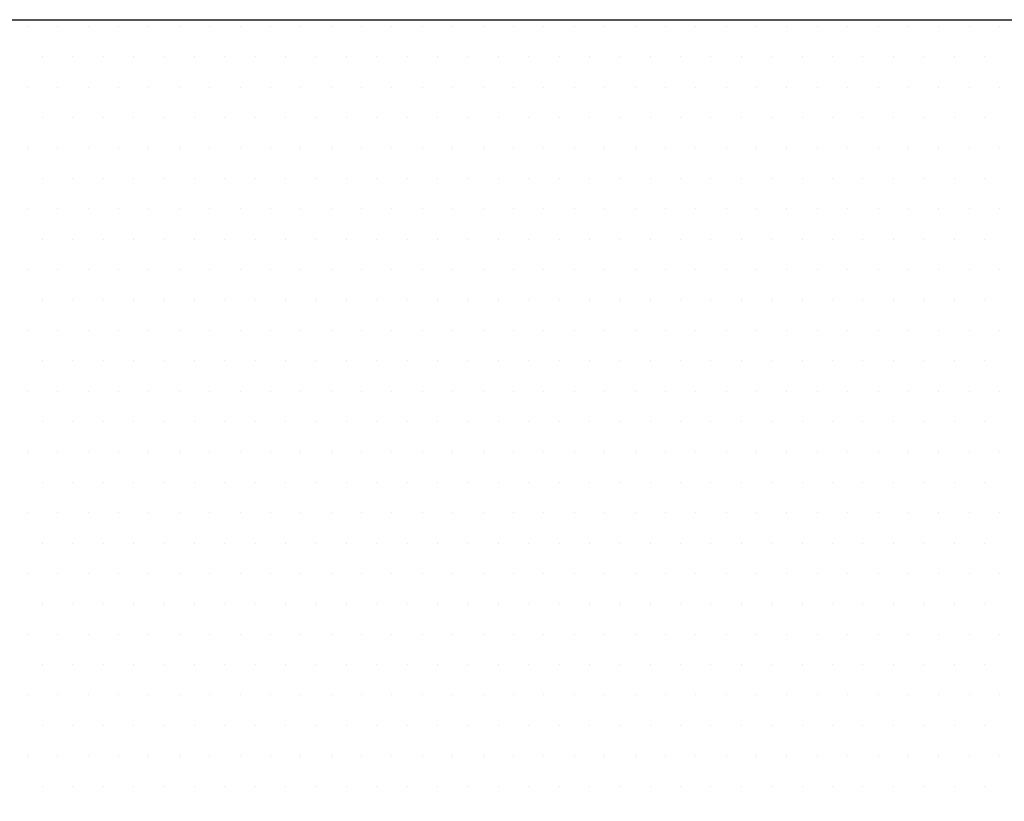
# Model space of a CAD drawing. Extents: x -71 to 52, y -13 to 68.
# Tile 12 of 81: x -1.473 to -1.113, y 43.916 to 44.201. Entities that reach past the tile are written whole.
import ezdxf

# ---------------------------------------------------------------- set-up
doc = ezdxf.new("R2010")
doc.units = 0
doc.header["$LTSCALE"] = 1.21
doc.header["$MEASUREMENT"] = 0
doc.layers.get('0').update_dxf_attribs({"linetype": 'CONTINUOUS'})
doc.layers.add('UNIT', color=7, linetype='CONTINUOUS')

# ---------------------------------------------------------------- blocks, each defined once
blk = doc.blocks.new('*X9')
at = {"color": 0}
for p, q in [((9.5625, 1.4625), (9.5625, 1.4625)), ((9.57188, 1.4625), (9.57188, 1.4625)), ((9.58125, 1.4625), (9.58125, 1.4625)), ((9.59063, 1.4625), (9.59063, 1.4625)), ((9.6, 1.4625), (9.6, 1.4625)), ((9.60938, 1.4625), (9.60938, 1.4625)), ((9.61875, 1.4625), (9.61875, 1.4625)), ((9.62813, 1.4625), (9.62813, 1.4625)), ((9.6375, 1.4625), (9.6375, 1.4625)), ((9.64688, 1.4625), (9.64688, 1.4625)), ((9.65625, 1.4625), (9.65625, 1.4625)), ((9.66563, 1.4625), (9.66563, 1.4625)), ((9.675, 1.4625), (9.675, 1.4625)), ((9.68438, 1.4625), (9.68438, 1.4625)), ((9.69375, 1.4625), (9.69375, 1.4625)), ((9.70313, 1.4625), (9.70313, 1.4625)), ((9.7125, 1.4625), (9.7125, 1.4625)), ((9.72188, 1.4625), (9.72188, 1.4625)), ((9.73125, 1.4625), (9.73125, 1.4625)), ((9.74063, 1.4625), (9.74063, 1.4625)), ((9.75, 1.4625), (9.75, 1.4625)), ((9.75938, 1.4625), (9.75938, 1.4625)), ((9.76875, 1.4625), (9.76875, 1.4625)), ((9.77813, 1.4625), (9.77813, 1.4625)), ((9.7875, 1.4625), (9.7875, 1.4625)), ((9.79688, 1.4625), (9.79688, 1.4625)), ((9.80625, 1.4625), (9.80625, 1.4625)), ((9.81563, 1.4625), (9.81563, 1.4625)), ((9.825, 1.4625), (9.825, 1.4625)), ((9.83438, 1.4625), (9.83438, 1.4625)), ((9.84375, 1.4625), (9.84375, 1.4625)), ((9.85313, 1.4625), (9.85313, 1.4625)), ((9.8625, 1.4625), (9.8625, 1.4625)), ((9.56719, 1.45312), (9.56719, 1.45312)), ((9.57656, 1.45312), (9.57656, 1.45312)), ((9.58594, 1.45312), (9.58594, 1.45312)), ((9.59531, 1.45312), (9.59531, 1.45312)), ((9.60469, 1.45312), (9.60469, 1.45312)), ((9.61406, 1.45312), (9.61406, 1.45312)), ((9.62344, 1.45312), (9.62344, 1.45312)), ((9.63281, 1.45312), (9.63281, 1.45312)), ((9.64219, 1.45312), (9.64219, 1.45312)), ((9.65156, 1.45312), (9.65156, 1.45312)), ((9.66094, 1.45312), (9.66094, 1.45312)), ((9.67031, 1.45312), (9.67031, 1.45312)), ((9.67969, 1.45312), (9.67969, 1.45312)), ((9.68906, 1.45312), (9.68906, 1.45312)), ((9.69844, 1.45312), (9.69844, 1.45312)), ((9.70781, 1.45312), (9.70781, 1.45312)), ((9.71719, 1.45312), (9.71719, 1.45312)), ((9.72656, 1.45312), (9.72656, 1.45312)), ((9.73594, 1.45312), (9.73594, 1.45312)), ((9.74531, 1.45312), (9.74531, 1.45312)), ((9.75469, 1.45312), (9.75469, 1.45312)), ((9.76406, 1.45312), (9.76406, 1.45312)), ((9.77344, 1.45312), (9.77344, 1.45312)), ((9.78281, 1.45312), (9.78281, 1.45312)), ((9.79219, 1.45312), (9.79219, 1.45312)), ((9.80156, 1.45312), (9.80156, 1.45312)), ((9.81094, 1.45312), (9.81094, 1.45312)), ((9.82031, 1.45312), (9.82031, 1.45312)), ((9.82969, 1.45312), (9.82969, 1.45312)), ((9.83906, 1.45312), (9.83906, 1.45312)), ((9.84844, 1.45312), (9.84844, 1.45312)), ((9.85781, 1.45312), (9.85781, 1.45312)), ((9.5625, 1.44375), (9.5625, 1.44375)), ((9.57188, 1.44375), (9.57188, 1.44375)), ((9.58125, 1.44375), (9.58125, 1.44375)), ((9.59063, 1.44375), (9.59063, 1.44375)), ((9.6, 1.44375), (9.6, 1.44375)), ((9.60938, 1.44375), (9.60938, 1.44375)), ((9.61875, 1.44375), (9.61875, 1.44375)), ((9.62813, 1.44375), (9.62813, 1.44375)), ((9.6375, 1.44375), (9.6375, 1.44375)), ((9.64688, 1.44375), (9.64688, 1.44375)), ((9.65625, 1.44375), (9.65625, 1.44375)), ((9.66563, 1.44375), (9.66563, 1.44375)), ((9.675, 1.44375), (9.675, 1.44375)), ((9.68438, 1.44375), (9.68438, 1.44375)), ((9.69375, 1.44375), (9.69375, 1.44375)), ((9.70313, 1.44375), (9.70313, 1.44375)), ((9.7125, 1.44375), (9.7125, 1.44375)), ((9.72188, 1.44375), (9.72188, 1.44375)), ((9.73125, 1.44375), (9.73125, 1.44375)), ((9.74063, 1.44375), (9.74063, 1.44375)), ((9.75, 1.44375), (9.75, 1.44375)), ((9.75938, 1.44375), (9.75938, 1.44375)), ((9.76875, 1.44375), (9.76875, 1.44375)), ((9.77813, 1.44375), (9.77813, 1.44375)), ((9.7875, 1.44375), (9.7875, 1.44375)), ((9.79688, 1.44375), (9.79688, 1.44375)), ((9.80625, 1.44375), (9.80625, 1.44375)), ((9.81563, 1.44375), (9.81563, 1.44375)), ((9.825, 1.44375), (9.825, 1.44375)), ((9.83438, 1.44375), (9.83438, 1.44375)), ((9.84375, 1.44375), (9.84375, 1.44375)), ((9.85313, 1.44375), (9.85313, 1.44375)), ((9.8625, 1.44375), (9.8625, 1.44375)), ((9.56719, 1.43437), (9.56719, 1.43437)), ((9.57656, 1.43437), (9.57656, 1.43437)), ((9.58594, 1.43437), (9.58594, 1.43437)), ((9.59531, 1.43437), (9.59531, 1.43437)), ((9.60469, 1.43437), (9.60469, 1.43437)), ((9.61406, 1.43437), (9.61406, 1.43437)), ((9.62344, 1.43437), (9.62344, 1.43437)), ((9.63281, 1.43437), (9.63281, 1.43437)), ((9.64219, 1.43437), (9.64219, 1.43437)), ((9.65156, 1.43437), (9.65156, 1.43437)), ((9.66094, 1.43437), (9.66094, 1.43437)), ((9.67031, 1.43437), (9.67031, 1.43437)), ((9.67969, 1.43437), (9.67969, 1.43437)), ((9.68906, 1.43437), (9.68906, 1.43437)), ((9.69844, 1.43437), (9.69844, 1.43437)), ((9.70781, 1.43437), (9.70781, 1.43437)), ((9.71719, 1.43437), (9.71719, 1.43437)), ((9.72656, 1.43437), (9.72656, 1.43437)), ((9.73594, 1.43437), (9.73594, 1.43437)), ((9.74531, 1.43437), (9.74531, 1.43437)), ((9.75469, 1.43437), (9.75469, 1.43437)), ((9.76406, 1.43437), (9.76406, 1.43437)), ((9.77344, 1.43437), (9.77344, 1.43437)), ((9.78281, 1.43437), (9.78281, 1.43437)), ((9.79219, 1.43437), (9.79219, 1.43437)), ((9.80156, 1.43437), (9.80156, 1.43437)), ((9.81094, 1.43437), (9.81094, 1.43437)), ((9.82031, 1.43437), (9.82031, 1.43437)), ((9.82969, 1.43437), (9.82969, 1.43437)), ((9.83906, 1.43437), (9.83906, 1.43437)), ((9.84844, 1.43437), (9.84844, 1.43437)), ((9.85781, 1.43437), (9.85781, 1.43437)), ((9.5625, 1.425), (9.5625, 1.425)), ((9.57188, 1.425), (9.57188, 1.425)), ((9.58125, 1.425), (9.58125, 1.425)), ((9.59063, 1.425), (9.59063, 1.425)), ((9.6, 1.425), (9.6, 1.425)), ((9.60938, 1.425), (9.60938, 1.425)), ((9.61875, 1.425), (9.61875, 1.425)), ((9.62813, 1.425), (9.62813, 1.425)), ((9.6375, 1.425), (9.6375, 1.425)), ((9.64688, 1.425), (9.64688, 1.425)), ((9.65625, 1.425), (9.65625, 1.425)), ((9.66563, 1.425), (9.66563, 1.425)), ((9.675, 1.425), (9.675, 1.425)), ((9.68438, 1.425), (9.68438, 1.425)), ((9.69375, 1.425), (9.69375, 1.425)), ((9.70313, 1.425), (9.70313, 1.425)), ((9.7125, 1.425), (9.7125, 1.425)), ((9.72188, 1.425), (9.72188, 1.425)), ((9.73125, 1.425), (9.73125, 1.425)), ((9.74063, 1.425), (9.74063, 1.425)), ((9.75, 1.425), (9.75, 1.425)), ((9.75938, 1.425), (9.75938, 1.425)), ((9.76875, 1.425), (9.76875, 1.425)), ((9.77813, 1.425), (9.77813, 1.425)), ((9.7875, 1.425), (9.7875, 1.425)), ((9.79688, 1.425), (9.79688, 1.425)), ((9.80625, 1.425), (9.80625, 1.425)), ((9.81563, 1.425), (9.81563, 1.425)), ((9.825, 1.425), (9.825, 1.425)), ((9.83438, 1.425), (9.83438, 1.425)), ((9.84375, 1.425), (9.84375, 1.425)), ((9.85313, 1.425), (9.85313, 1.425)), ((9.8625, 1.425), (9.8625, 1.425)), ((9.56719, 1.41562), (9.56719, 1.41562)), ((9.57656, 1.41562), (9.57656, 1.41562)), ((9.58594, 1.41562), (9.58594, 1.41562)), ((9.59531, 1.41562), (9.59531, 1.41562)), ((9.60469, 1.41562), (9.60469, 1.41562)), ((9.61406, 1.41562), (9.61406, 1.41562)), ((9.62344, 1.41562), (9.62344, 1.41562)), ((9.63281, 1.41562), (9.63281, 1.41562)), ((9.64219, 1.41562), (9.64219, 1.41562)), ((9.65156, 1.41562), (9.65156, 1.41562)), ((9.66094, 1.41562), (9.66094, 1.41562)), ((9.67031, 1.41562), (9.67031, 1.41562)), ((9.67969, 1.41562), (9.67969, 1.41562)), ((9.68906, 1.41562), (9.68906, 1.41562)), ((9.69844, 1.41562), (9.69844, 1.41562)), ((9.70781, 1.41562), (9.70781, 1.41562)), ((9.71719, 1.41562), (9.71719, 1.41562)), ((9.72656, 1.41562), (9.72656, 1.41562)), ((9.73594, 1.41562), (9.73594, 1.41562)), ((9.74531, 1.41562), (9.74531, 1.41562)), ((9.75469, 1.41562), (9.75469, 1.41562)), ((9.76406, 1.41562), (9.76406, 1.41562)), ((9.77344, 1.41562), (9.77344, 1.41562)), ((9.78281, 1.41562), (9.78281, 1.41562)), ((9.79219, 1.41562), (9.79219, 1.41562)), ((9.80156, 1.41562), (9.80156, 1.41562)), ((9.81094, 1.41562), (9.81094, 1.41562)), ((9.82031, 1.41562), (9.82031, 1.41562)), ((9.82969, 1.41562), (9.82969, 1.41562)), ((9.83906, 1.41562), (9.83906, 1.41562)), ((9.84844, 1.41562), (9.84844, 1.41562)), ((9.85781, 1.41562), (9.85781, 1.41562)), ((9.5625, 1.40625), (9.5625, 1.40625)), ((9.57188, 1.40625), (9.57188, 1.40625)), ((9.58125, 1.40625), (9.58125, 1.40625)), ((9.59063, 1.40625), (9.59063, 1.40625)), ((9.6, 1.40625), (9.6, 1.40625)), ((9.60938, 1.40625), (9.60938, 1.40625)), ((9.61875, 1.40625), (9.61875, 1.40625)), ((9.62813, 1.40625), (9.62813, 1.40625)), ((9.6375, 1.40625), (9.6375, 1.40625)), ((9.64688, 1.40625), (9.64688, 1.40625)), ((9.65625, 1.40625), (9.65625, 1.40625)), ((9.66563, 1.40625), (9.66563, 1.40625)), ((9.675, 1.40625), (9.675, 1.40625)), ((9.68438, 1.40625), (9.68438, 1.40625)), ((9.69375, 1.40625), (9.69375, 1.40625)), ((9.70313, 1.40625), (9.70313, 1.40625)), ((9.7125, 1.40625), (9.7125, 1.40625)), ((9.72188, 1.40625), (9.72188, 1.40625)), ((9.73125, 1.40625), (9.73125, 1.40625)), ((9.74063, 1.40625), (9.74063, 1.40625)), ((9.75, 1.40625), (9.75, 1.40625)), ((9.75938, 1.40625), (9.75938, 1.40625)), ((9.76875, 1.40625), (9.76875, 1.40625)), ((9.77813, 1.40625), (9.77813, 1.40625)), ((9.7875, 1.40625), (9.7875, 1.40625)), ((9.79688, 1.40625), (9.79688, 1.40625)), ((9.80625, 1.40625), (9.80625, 1.40625)), ((9.81563, 1.40625), (9.81563, 1.40625)), ((9.825, 1.40625), (9.825, 1.40625)), ((9.83438, 1.40625), (9.83438, 1.40625)), ((9.84375, 1.40625), (9.84375, 1.40625)), ((9.85313, 1.40625), (9.85313, 1.40625)), ((9.8625, 1.40625), (9.8625, 1.40625)), ((9.56719, 1.39687), (9.56719, 1.39687)), ((9.57656, 1.39687), (9.57656, 1.39687)), ((9.58594, 1.39687), (9.58594, 1.39687)), ((9.59531, 1.39687), (9.59531, 1.39687)), ((9.60469, 1.39687), (9.60469, 1.39687)), ((9.61406, 1.39687), (9.61406, 1.39687)), ((9.62344, 1.39687), (9.62344, 1.39687)), ((9.63281, 1.39687), (9.63281, 1.39687)), ((9.64219, 1.39687), (9.64219, 1.39687)), ((9.65156, 1.39687), (9.65156, 1.39687)), ((9.66094, 1.39687), (9.66094, 1.39687)), ((9.67031, 1.39687), (9.67031, 1.39687)), ((9.67969, 1.39687), (9.67969, 1.39687)), ((9.68906, 1.39687), (9.68906, 1.39687)), ((9.69844, 1.39687), (9.69844, 1.39687)), ((9.70781, 1.39687), (9.70781, 1.39687)), ((9.71719, 1.39687), (9.71719, 1.39687)), ((9.72656, 1.39687), (9.72656, 1.39687)), ((9.73594, 1.39687), (9.73594, 1.39687)), ((9.74531, 1.39687), (9.74531, 1.39687)), ((9.75469, 1.39687), (9.75469, 1.39687)), ((9.76406, 1.39687), (9.76406, 1.39687)), ((9.77344, 1.39687), (9.77344, 1.39687)), ((9.78281, 1.39687), (9.78281, 1.39687)), ((9.79219, 1.39687), (9.79219, 1.39687)), ((9.80156, 1.39687), (9.80156, 1.39687)), ((9.81094, 1.39687), (9.81094, 1.39687)), ((9.82031, 1.39687), (9.82031, 1.39687)), ((9.82969, 1.39687), (9.82969, 1.39687)), ((9.83906, 1.39687), (9.83906, 1.39687)), ((9.84844, 1.39687), (9.84844, 1.39687)), ((9.85781, 1.39687), (9.85781, 1.39687)), ((9.5625, 1.3875), (9.5625, 1.3875)), ((9.57188, 1.3875), (9.57188, 1.3875)), ((9.58125, 1.3875), (9.58125, 1.3875)), ((9.59063, 1.3875), (9.59063, 1.3875)), ((9.6, 1.3875), (9.6, 1.3875)), ((9.60938, 1.3875), (9.60938, 1.3875)), ((9.61875, 1.3875), (9.61875, 1.3875)), ((9.62813, 1.3875), (9.62813, 1.3875)), ((9.6375, 1.3875), (9.6375, 1.3875)), ((9.64688, 1.3875), (9.64688, 1.3875)), ((9.65625, 1.3875), (9.65625, 1.3875)), ((9.66563, 1.3875), (9.66563, 1.3875)), ((9.675, 1.3875), (9.675, 1.3875)), ((9.68438, 1.3875), (9.68438, 1.3875)), ((9.69375, 1.3875), (9.69375, 1.3875)), ((9.70313, 1.3875), (9.70313, 1.3875)), ((9.7125, 1.3875), (9.7125, 1.3875)), ((9.72188, 1.3875), (9.72188, 1.3875)), ((9.73125, 1.3875), (9.73125, 1.3875)), ((9.74063, 1.3875), (9.74063, 1.3875)), ((9.75, 1.3875), (9.75, 1.3875)), ((9.75938, 1.3875), (9.75938, 1.3875)), ((9.76875, 1.3875), (9.76875, 1.3875)), ((9.77813, 1.3875), (9.77813, 1.3875)), ((9.7875, 1.3875), (9.7875, 1.3875)), ((9.79688, 1.3875), (9.79688, 1.3875)), ((9.80625, 1.3875), (9.80625, 1.3875)), ((9.81563, 1.3875), (9.81563, 1.3875)), ((9.825, 1.3875), (9.825, 1.3875)), ((9.83438, 1.3875), (9.83438, 1.3875)), ((9.84375, 1.3875), (9.84375, 1.3875)), ((9.85313, 1.3875), (9.85313, 1.3875)), ((9.8625, 1.3875), (9.8625, 1.3875)), ((9.56719, 1.37813), (9.56719, 1.37813)), ((9.57656, 1.37813), (9.57656, 1.37813)), ((9.58594, 1.37813), (9.58594, 1.37813)), ((9.59531, 1.37813), (9.59531, 1.37813)), ((9.60469, 1.37813), (9.60469, 1.37813)), ((9.61406, 1.37813), (9.61406, 1.37813)), ((9.62344, 1.37813), (9.62344, 1.37813)), ((9.63281, 1.37813), (9.63281, 1.37813)), ((9.64219, 1.37813), (9.64219, 1.37813)), ((9.65156, 1.37813), (9.65156, 1.37813)), ((9.66094, 1.37813), (9.66094, 1.37813)), ((9.67031, 1.37813), (9.67031, 1.37813)), ((9.67969, 1.37813), (9.67969, 1.37813)), ((9.68906, 1.37813), (9.68906, 1.37813)), ((9.69844, 1.37813), (9.69844, 1.37813)), ((9.70781, 1.37813), (9.70781, 1.37813)), ((9.71719, 1.37813), (9.71719, 1.37813)), ((9.72656, 1.37813), (9.72656, 1.37813)), ((9.73594, 1.37813), (9.73594, 1.37813)), ((9.74531, 1.37813), (9.74531, 1.37813)), ((9.75469, 1.37813), (9.75469, 1.37813)), ((9.76406, 1.37813), (9.76406, 1.37813)), ((9.77344, 1.37813), (9.77344, 1.37813)), ((9.78281, 1.37813), (9.78281, 1.37813)), ((9.79219, 1.37813), (9.79219, 1.37813)), ((9.80156, 1.37813), (9.80156, 1.37813)), ((9.81094, 1.37813), (9.81094, 1.37813)), ((9.82031, 1.37813), (9.82031, 1.37813)), ((9.82969, 1.37813), (9.82969, 1.37813)), ((9.83906, 1.37813), (9.83906, 1.37813)), ((9.84844, 1.37813), (9.84844, 1.37813)), ((9.85781, 1.37813), (9.85781, 1.37813)), ((9.5625, 1.36875), (9.5625, 1.36875)), ((9.57188, 1.36875), (9.57188, 1.36875)), ((9.58125, 1.36875), (9.58125, 1.36875)), ((9.59063, 1.36875), (9.59063, 1.36875)), ((9.6, 1.36875), (9.6, 1.36875)), ((9.60938, 1.36875), (9.60938, 1.36875)), ((9.61875, 1.36875), (9.61875, 1.36875)), ((9.62813, 1.36875), (9.62813, 1.36875)), ((9.6375, 1.36875), (9.6375, 1.36875)), ((9.64688, 1.36875), (9.64688, 1.36875)), ((9.65625, 1.36875), (9.65625, 1.36875)), ((9.66563, 1.36875), (9.66563, 1.36875)), ((9.675, 1.36875), (9.675, 1.36875)), ((9.68438, 1.36875), (9.68438, 1.36875)), ((9.69375, 1.36875), (9.69375, 1.36875)), ((9.70313, 1.36875), (9.70313, 1.36875)), ((9.7125, 1.36875), (9.7125, 1.36875)), ((9.72188, 1.36875), (9.72188, 1.36875)), ((9.73125, 1.36875), (9.73125, 1.36875)), ((9.74063, 1.36875), (9.74063, 1.36875)), ((9.75, 1.36875), (9.75, 1.36875)), ((9.75938, 1.36875), (9.75938, 1.36875)), ((9.76875, 1.36875), (9.76875, 1.36875)), ((9.77813, 1.36875), (9.77813, 1.36875)), ((9.7875, 1.36875), (9.7875, 1.36875)), ((9.79688, 1.36875), (9.79688, 1.36875)), ((9.80625, 1.36875), (9.80625, 1.36875)), ((9.81563, 1.36875), (9.81563, 1.36875)), ((9.825, 1.36875), (9.825, 1.36875)), ((9.83438, 1.36875), (9.83438, 1.36875)), ((9.84375, 1.36875), (9.84375, 1.36875)), ((9.85313, 1.36875), (9.85313, 1.36875)), ((9.8625, 1.36875), (9.8625, 1.36875)), ((9.56719, 1.35938), (9.56719, 1.35938)), ((9.57656, 1.35938), (9.57656, 1.35938)), ((9.58594, 1.35938), (9.58594, 1.35938)), ((9.59531, 1.35938), (9.59531, 1.35938)), ((9.60469, 1.35938), (9.60469, 1.35938)), ((9.61406, 1.35938), (9.61406, 1.35938)), ((9.62344, 1.35938), (9.62344, 1.35938)), ((9.63281, 1.35938), (9.63281, 1.35938)), ((9.64219, 1.35938), (9.64219, 1.35938)), ((9.65156, 1.35938), (9.65156, 1.35938)), ((9.66094, 1.35938), (9.66094, 1.35938)), ((9.67031, 1.35938), (9.67031, 1.35938)), ((9.67969, 1.35938), (9.67969, 1.35938)), ((9.68906, 1.35938), (9.68906, 1.35938)), ((9.69844, 1.35938), (9.69844, 1.35938)), ((9.70781, 1.35938), (9.70781, 1.35938)), ((9.71719, 1.35938), (9.71719, 1.35938)), ((9.72656, 1.35938), (9.72656, 1.35938)), ((9.73594, 1.35938), (9.73594, 1.35938)), ((9.74531, 1.35938), (9.74531, 1.35938)), ((9.75469, 1.35938), (9.75469, 1.35938)), ((9.76406, 1.35938), (9.76406, 1.35938)), ((9.77344, 1.35938), (9.77344, 1.35938)), ((9.78281, 1.35938), (9.78281, 1.35938)), ((9.79219, 1.35938), (9.79219, 1.35938)), ((9.80156, 1.35938), (9.80156, 1.35938)), ((9.81094, 1.35938), (9.81094, 1.35938)), ((9.82031, 1.35938), (9.82031, 1.35938)), ((9.82969, 1.35938), (9.82969, 1.35938)), ((9.83906, 1.35938), (9.83906, 1.35938)), ((9.84844, 1.35938), (9.84844, 1.35938)), ((9.85781, 1.35938), (9.85781, 1.35938)), ((9.5625, 1.35), (9.5625, 1.35)), ((9.57188, 1.35), (9.57188, 1.35)), ((9.58125, 1.35), (9.58125, 1.35)), ((9.59063, 1.35), (9.59063, 1.35)), ((9.6, 1.35), (9.6, 1.35)), ((9.60938, 1.35), (9.60938, 1.35)), ((9.61875, 1.35), (9.61875, 1.35)), ((9.62813, 1.35), (9.62813, 1.35)), ((9.6375, 1.35), (9.6375, 1.35)), ((9.64688, 1.35), (9.64688, 1.35)), ((9.65625, 1.35), (9.65625, 1.35)), ((9.66563, 1.35), (9.66563, 1.35)), ((9.675, 1.35), (9.675, 1.35)), ((9.68438, 1.35), (9.68438, 1.35)), ((9.69375, 1.35), (9.69375, 1.35)), ((9.70313, 1.35), (9.70313, 1.35)), ((9.7125, 1.35), (9.7125, 1.35)), ((9.72188, 1.35), (9.72188, 1.35)), ((9.73125, 1.35), (9.73125, 1.35)), ((9.74063, 1.35), (9.74063, 1.35)), ((9.75, 1.35), (9.75, 1.35)), ((9.75938, 1.35), (9.75938, 1.35)), ((9.76875, 1.35), (9.76875, 1.35)), ((9.77813, 1.35), (9.77813, 1.35)), ((9.7875, 1.35), (9.7875, 1.35)), ((9.79688, 1.35), (9.79688, 1.35)), ((9.80625, 1.35), (9.80625, 1.35)), ((9.81563, 1.35), (9.81563, 1.35)), ((9.825, 1.35), (9.825, 1.35)), ((9.83438, 1.35), (9.83438, 1.35)), ((9.84375, 1.35), (9.84375, 1.35)), ((9.85313, 1.35), (9.85313, 1.35)), ((9.8625, 1.35), (9.8625, 1.35)), ((9.56719, 1.34062), (9.56719, 1.34062)), ((9.57656, 1.34062), (9.57656, 1.34062)), ((9.58594, 1.34062), (9.58594, 1.34062)), ((9.59531, 1.34062), (9.59531, 1.34062)), ((9.60469, 1.34062), (9.60469, 1.34062)), ((9.61406, 1.34062), (9.61406, 1.34062)), ((9.62344, 1.34062), (9.62344, 1.34062)), ((9.63281, 1.34062), (9.63281, 1.34062)), ((9.64219, 1.34062), (9.64219, 1.34062)), ((9.65156, 1.34062), (9.65156, 1.34062)), ((9.66094, 1.34062), (9.66094, 1.34062)), ((9.67031, 1.34062), (9.67031, 1.34062)), ((9.67969, 1.34062), (9.67969, 1.34062)), ((9.68906, 1.34062), (9.68906, 1.34062)), ((9.69844, 1.34062), (9.69844, 1.34062)), ((9.70781, 1.34062), (9.70781, 1.34062)), ((9.71719, 1.34062), (9.71719, 1.34062)), ((9.72656, 1.34062), (9.72656, 1.34062)), ((9.73594, 1.34062), (9.73594, 1.34062)), ((9.74531, 1.34062), (9.74531, 1.34062)), ((9.75469, 1.34062), (9.75469, 1.34062)), ((9.76406, 1.34062), (9.76406, 1.34062)), ((9.77344, 1.34062), (9.77344, 1.34062)), ((9.78281, 1.34062), (9.78281, 1.34062)), ((9.79219, 1.34062), (9.79219, 1.34062)), ((9.80156, 1.34062), (9.80156, 1.34062)), ((9.81094, 1.34062), (9.81094, 1.34062)), ((9.82031, 1.34062), (9.82031, 1.34062)), ((9.82969, 1.34062), (9.82969, 1.34062)), ((9.83906, 1.34062), (9.83906, 1.34062)), ((9.84844, 1.34062), (9.84844, 1.34062)), ((9.85781, 1.34062), (9.85781, 1.34062)), ((9.5625, 1.33125), (9.5625, 1.33125)), ((9.57188, 1.33125), (9.57188, 1.33125)), ((9.58125, 1.33125), (9.58125, 1.33125)), ((9.59063, 1.33125), (9.59063, 1.33125)), ((9.6, 1.33125), (9.6, 1.33125)), ((9.60938, 1.33125), (9.60938, 1.33125)), ((9.61875, 1.33125), (9.61875, 1.33125)), ((9.62813, 1.33125), (9.62813, 1.33125)), ((9.6375, 1.33125), (9.6375, 1.33125)), ((9.64688, 1.33125), (9.64688, 1.33125)), ((9.65625, 1.33125), (9.65625, 1.33125)), ((9.66563, 1.33125), (9.66563, 1.33125)), ((9.675, 1.33125), (9.675, 1.33125)), ((9.68438, 1.33125), (9.68438, 1.33125)), ((9.69375, 1.33125), (9.69375, 1.33125)), ((9.70313, 1.33125), (9.70313, 1.33125)), ((9.7125, 1.33125), (9.7125, 1.33125)), ((9.72188, 1.33125), (9.72188, 1.33125)), ((9.73125, 1.33125), (9.73125, 1.33125)), ((9.74063, 1.33125), (9.74063, 1.33125)), ((9.75, 1.33125), (9.75, 1.33125)), ((9.75938, 1.33125), (9.75938, 1.33125)), ((9.76875, 1.33125), (9.76875, 1.33125)), ((9.77813, 1.33125), (9.77813, 1.33125)), ((9.7875, 1.33125), (9.7875, 1.33125)), ((9.79688, 1.33125), (9.79688, 1.33125)), ((9.80625, 1.33125), (9.80625, 1.33125)), ((9.81563, 1.33125), (9.81563, 1.33125)), ((9.825, 1.33125), (9.825, 1.33125)), ((9.83438, 1.33125), (9.83438, 1.33125)), ((9.84375, 1.33125), (9.84375, 1.33125)), ((9.85313, 1.33125), (9.85313, 1.33125)), ((9.8625, 1.33125), (9.8625, 1.33125)), ((9.56719, 1.32187), (9.56719, 1.32187)), ((9.57656, 1.32187), (9.57656, 1.32187)), ((9.58594, 1.32187), (9.58594, 1.32187)), ((9.59531, 1.32187), (9.59531, 1.32187)), ((9.60469, 1.32187), (9.60469, 1.32187)), ((9.61406, 1.32187), (9.61406, 1.32187)), ((9.62344, 1.32187), (9.62344, 1.32187)), ((9.63281, 1.32187), (9.63281, 1.32187)), ((9.64219, 1.32187), (9.64219, 1.32187)), ((9.65156, 1.32187), (9.65156, 1.32187)), ((9.66094, 1.32187), (9.66094, 1.32187)), ((9.67031, 1.32187), (9.67031, 1.32187)), ((9.67969, 1.32187), (9.67969, 1.32187)), ((9.68906, 1.32187), (9.68906, 1.32187)), ((9.69844, 1.32187), (9.69844, 1.32187)), ((9.70781, 1.32187), (9.70781, 1.32187)), ((9.71719, 1.32187), (9.71719, 1.32187)), ((9.72656, 1.32187), (9.72656, 1.32187)), ((9.73594, 1.32187), (9.73594, 1.32187)), ((9.74531, 1.32187), (9.74531, 1.32187)), ((9.75469, 1.32187), (9.75469, 1.32187)), ((9.76406, 1.32187), (9.76406, 1.32187)), ((9.77344, 1.32187), (9.77344, 1.32187)), ((9.78281, 1.32187), (9.78281, 1.32187)), ((9.79219, 1.32187), (9.79219, 1.32187)), ((9.80156, 1.32187), (9.80156, 1.32187)), ((9.81094, 1.32187), (9.81094, 1.32187)), ((9.82031, 1.32187), (9.82031, 1.32187)), ((9.82969, 1.32187), (9.82969, 1.32187)), ((9.83906, 1.32187), (9.83906, 1.32187)), ((9.84844, 1.32187), (9.84844, 1.32187)), ((9.85781, 1.32187), (9.85781, 1.32187)), ((9.5625, 1.3125), (9.5625, 1.3125)), ((9.57188, 1.3125), (9.57188, 1.3125)), ((9.58125, 1.3125), (9.58125, 1.3125)), ((9.59063, 1.3125), (9.59063, 1.3125)), ((9.6, 1.3125), (9.6, 1.3125)), ((9.60938, 1.3125), (9.60938, 1.3125)), ((9.61875, 1.3125), (9.61875, 1.3125)), ((9.62813, 1.3125), (9.62813, 1.3125)), ((9.6375, 1.3125), (9.6375, 1.3125)), ((9.64688, 1.3125), (9.64688, 1.3125)), ((9.65625, 1.3125), (9.65625, 1.3125)), ((9.66563, 1.3125), (9.66563, 1.3125)), ((9.675, 1.3125), (9.675, 1.3125)), ((9.68438, 1.3125), (9.68438, 1.3125)), ((9.69375, 1.3125), (9.69375, 1.3125)), ((9.70313, 1.3125), (9.70313, 1.3125)), ((9.7125, 1.3125), (9.7125, 1.3125)), ((9.72188, 1.3125), (9.72188, 1.3125)), ((9.73125, 1.3125), (9.73125, 1.3125)), ((9.74063, 1.3125), (9.74063, 1.3125)), ((9.75, 1.3125), (9.75, 1.3125)), ((9.75938, 1.3125), (9.75938, 1.3125)), ((9.76875, 1.3125), (9.76875, 1.3125)), ((9.77813, 1.3125), (9.77813, 1.3125)), ((9.7875, 1.3125), (9.7875, 1.3125)), ((9.79688, 1.3125), (9.79688, 1.3125)), ((9.80625, 1.3125), (9.80625, 1.3125)), ((9.81563, 1.3125), (9.81563, 1.3125)), ((9.825, 1.3125), (9.825, 1.3125)), ((9.83438, 1.3125), (9.83438, 1.3125)), ((9.84375, 1.3125), (9.84375, 1.3125)), ((9.85313, 1.3125), (9.85313, 1.3125)), ((9.8625, 1.3125), (9.8625, 1.3125)), ((9.56719, 1.30312), (9.56719, 1.30312)), ((9.57656, 1.30312), (9.57656, 1.30312)), ((9.58594, 1.30312), (9.58594, 1.30312)), ((9.59531, 1.30312), (9.59531, 1.30312)), ((9.60469, 1.30312), (9.60469, 1.30312)), ((9.61406, 1.30312), (9.61406, 1.30312)), ((9.62344, 1.30312), (9.62344, 1.30312)), ((9.63281, 1.30312), (9.63281, 1.30312)), ((9.64219, 1.30312), (9.64219, 1.30312)), ((9.65156, 1.30312), (9.65156, 1.30312)), ((9.66094, 1.30312), (9.66094, 1.30312)), ((9.67031, 1.30312), (9.67031, 1.30312)), ((9.67969, 1.30312), (9.67969, 1.30312)), ((9.68906, 1.30312), (9.68906, 1.30312)), ((9.69844, 1.30312), (9.69844, 1.30312)), ((9.70781, 1.30312), (9.70781, 1.30312)), ((9.71719, 1.30312), (9.71719, 1.30312)), ((9.72656, 1.30312), (9.72656, 1.30312)), ((9.73594, 1.30312), (9.73594, 1.30312)), ((9.74531, 1.30312), (9.74531, 1.30312)), ((9.75469, 1.30312), (9.75469, 1.30312)), ((9.76406, 1.30312), (9.76406, 1.30312)), ((9.77344, 1.30312), (9.77344, 1.30312)), ((9.78281, 1.30312), (9.78281, 1.30312)), ((9.79219, 1.30312), (9.79219, 1.30312)), ((9.80156, 1.30312), (9.80156, 1.30312)), ((9.81094, 1.30312), (9.81094, 1.30312)), ((9.82031, 1.30312), (9.82031, 1.30312)), ((9.82969, 1.30312), (9.82969, 1.30312)), ((9.83906, 1.30312), (9.83906, 1.30312)), ((9.84844, 1.30312), (9.84844, 1.30312)), ((9.85781, 1.30312), (9.85781, 1.30312)), ((9.5625, 1.29375), (9.5625, 1.29375)), ((9.57188, 1.29375), (9.57188, 1.29375)), ((9.58125, 1.29375), (9.58125, 1.29375)), ((9.59063, 1.29375), (9.59063, 1.29375)), ((9.6, 1.29375), (9.6, 1.29375)), ((9.60938, 1.29375), (9.60938, 1.29375)), ((9.61875, 1.29375), (9.61875, 1.29375)), ((9.62813, 1.29375), (9.62813, 1.29375)), ((9.6375, 1.29375), (9.6375, 1.29375)), ((9.64688, 1.29375), (9.64688, 1.29375)), ((9.65625, 1.29375), (9.65625, 1.29375)), ((9.66563, 1.29375), (9.66563, 1.29375)), ((9.675, 1.29375), (9.675, 1.29375)), ((9.68438, 1.29375), (9.68438, 1.29375)), ((9.69375, 1.29375), (9.69375, 1.29375)), ((9.70313, 1.29375), (9.70313, 1.29375)), ((9.7125, 1.29375), (9.7125, 1.29375)), ((9.72188, 1.29375), (9.72188, 1.29375)), ((9.73125, 1.29375), (9.73125, 1.29375)), ((9.74063, 1.29375), (9.74063, 1.29375)), ((9.75, 1.29375), (9.75, 1.29375)), ((9.75938, 1.29375), (9.75938, 1.29375)), ((9.76875, 1.29375), (9.76875, 1.29375)), ((9.77813, 1.29375), (9.77813, 1.29375)), ((9.7875, 1.29375), (9.7875, 1.29375)), ((9.79688, 1.29375), (9.79688, 1.29375)), ((9.80625, 1.29375), (9.80625, 1.29375)), ((9.81563, 1.29375), (9.81563, 1.29375)), ((9.825, 1.29375), (9.825, 1.29375)), ((9.83438, 1.29375), (9.83438, 1.29375)), ((9.84375, 1.29375), (9.84375, 1.29375)), ((9.85313, 1.29375), (9.85313, 1.29375)), ((9.8625, 1.29375), (9.8625, 1.29375)), ((9.56719, 1.28438), (9.56719, 1.28438)), ((9.57656, 1.28438), (9.57656, 1.28438)), ((9.58594, 1.28438), (9.58594, 1.28438)), ((9.59531, 1.28438), (9.59531, 1.28438)), ((9.60469, 1.28438), (9.60469, 1.28438)), ((9.61406, 1.28438), (9.61406, 1.28438)), ((9.62344, 1.28438), (9.62344, 1.28438)), ((9.63281, 1.28438), (9.63281, 1.28438)), ((9.64219, 1.28438), (9.64219, 1.28438)), ((9.65156, 1.28438), (9.65156, 1.28438)), ((9.66094, 1.28438), (9.66094, 1.28438)), ((9.67031, 1.28438), (9.67031, 1.28438)), ((9.67969, 1.28438), (9.67969, 1.28438)), ((9.68906, 1.28438), (9.68906, 1.28438)), ((9.69844, 1.28438), (9.69844, 1.28438)), ((9.70781, 1.28438), (9.70781, 1.28438)), ((9.71719, 1.28438), (9.71719, 1.28438)), ((9.72656, 1.28438), (9.72656, 1.28438)), ((9.73594, 1.28438), (9.73594, 1.28438)), ((9.74531, 1.28438), (9.74531, 1.28438)), ((9.75469, 1.28438), (9.75469, 1.28438)), ((9.76406, 1.28438), (9.76406, 1.28438)), ((9.77344, 1.28438), (9.77344, 1.28438)), ((9.78281, 1.28438), (9.78281, 1.28438)), ((9.79219, 1.28438), (9.79219, 1.28438)), ((9.80156, 1.28438), (9.80156, 1.28438)), ((9.81094, 1.28438), (9.81094, 1.28438)), ((9.82031, 1.28438), (9.82031, 1.28438)), ((9.82969, 1.28438), (9.82969, 1.28438)), ((9.83906, 1.28438), (9.83906, 1.28438)), ((9.84844, 1.28438), (9.84844, 1.28438)), ((9.85781, 1.28438), (9.85781, 1.28438)), ((9.5625, 1.275), (9.5625, 1.275)), ((9.57188, 1.275), (9.57188, 1.275)), ((9.58125, 1.275), (9.58125, 1.275)), ((9.59063, 1.275), (9.59063, 1.275)), ((9.6, 1.275), (9.6, 1.275)), ((9.60938, 1.275), (9.60938, 1.275)), ((9.61875, 1.275), (9.61875, 1.275)), ((9.62813, 1.275), (9.62813, 1.275)), ((9.6375, 1.275), (9.6375, 1.275)), ((9.64688, 1.275), (9.64688, 1.275)), ((9.65625, 1.275), (9.65625, 1.275)), ((9.66563, 1.275), (9.66563, 1.275)), ((9.675, 1.275), (9.675, 1.275)), ((9.68438, 1.275), (9.68438, 1.275)), ((9.69375, 1.275), (9.69375, 1.275)), ((9.70313, 1.275), (9.70313, 1.275)), ((9.7125, 1.275), (9.7125, 1.275)), ((9.72188, 1.275), (9.72188, 1.275)), ((9.73125, 1.275), (9.73125, 1.275)), ((9.74063, 1.275), (9.74063, 1.275)), ((9.75, 1.275), (9.75, 1.275)), ((9.75938, 1.275), (9.75938, 1.275)), ((9.76875, 1.275), (9.76875, 1.275)), ((9.77813, 1.275), (9.77813, 1.275)), ((9.7875, 1.275), (9.7875, 1.275)), ((9.79688, 1.275), (9.79688, 1.275)), ((9.80625, 1.275), (9.80625, 1.275)), ((9.81563, 1.275), (9.81563, 1.275)), ((9.825, 1.275), (9.825, 1.275)), ((9.83438, 1.275), (9.83438, 1.275)), ((9.84375, 1.275), (9.84375, 1.275)), ((9.85313, 1.275), (9.85313, 1.275)), ((9.8625, 1.275), (9.8625, 1.275)), ((9.56719, 1.26562), (9.56719, 1.26562)), ((9.57656, 1.26562), (9.57656, 1.26562)), ((9.58594, 1.26562), (9.58594, 1.26562)), ((9.59531, 1.26562), (9.59531, 1.26562)), ((9.60469, 1.26562), (9.60469, 1.26562)), ((9.61406, 1.26562), (9.61406, 1.26562)), ((9.62344, 1.26562), (9.62344, 1.26562)), ((9.63281, 1.26562), (9.63281, 1.26562)), ((9.64219, 1.26562), (9.64219, 1.26562)), ((9.65156, 1.26562), (9.65156, 1.26562)), ((9.66094, 1.26562), (9.66094, 1.26562)), ((9.67031, 1.26562), (9.67031, 1.26562)), ((9.67969, 1.26562), (9.67969, 1.26562)), ((9.68906, 1.26562), (9.68906, 1.26562)), ((9.69844, 1.26562), (9.69844, 1.26562)), ((9.70781, 1.26562), (9.70781, 1.26562)), ((9.71719, 1.26562), (9.71719, 1.26562)), ((9.72656, 1.26562), (9.72656, 1.26562)), ((9.73594, 1.26562), (9.73594, 1.26562)), ((9.74531, 1.26562), (9.74531, 1.26562)), ((9.75469, 1.26562), (9.75469, 1.26562)), ((9.76406, 1.26562), (9.76406, 1.26562)), ((9.77344, 1.26562), (9.77344, 1.26562)), ((9.78281, 1.26562), (9.78281, 1.26562)), ((9.79219, 1.26562), (9.79219, 1.26562)), ((9.80156, 1.26562), (9.80156, 1.26562)), ((9.81094, 1.26562), (9.81094, 1.26562)), ((9.82031, 1.26562), (9.82031, 1.26562)), ((9.82969, 1.26562), (9.82969, 1.26562)), ((9.83906, 1.26562), (9.83906, 1.26562)), ((9.84844, 1.26562), (9.84844, 1.26562)), ((9.85781, 1.26562), (9.85781, 1.26562)), ((9.5625, 1.25625), (9.5625, 1.25625)), ((9.57188, 1.25625), (9.57188, 1.25625)), ((9.58125, 1.25625), (9.58125, 1.25625)), ((9.59063, 1.25625), (9.59063, 1.25625)), ((9.6, 1.25625), (9.6, 1.25625)), ((9.60938, 1.25625), (9.60938, 1.25625)), ((9.61875, 1.25625), (9.61875, 1.25625)), ((9.62813, 1.25625), (9.62813, 1.25625)), ((9.6375, 1.25625), (9.6375, 1.25625)), ((9.64688, 1.25625), (9.64688, 1.25625)), ((9.65625, 1.25625), (9.65625, 1.25625)), ((9.66563, 1.25625), (9.66563, 1.25625)), ((9.675, 1.25625), (9.675, 1.25625)), ((9.68438, 1.25625), (9.68438, 1.25625)), ((9.69375, 1.25625), (9.69375, 1.25625)), ((9.70313, 1.25625), (9.70313, 1.25625)), ((9.7125, 1.25625), (9.7125, 1.25625)), ((9.72188, 1.25625), (9.72188, 1.25625)), ((9.73125, 1.25625), (9.73125, 1.25625)), ((9.74063, 1.25625), (9.74063, 1.25625)), ((9.75, 1.25625), (9.75, 1.25625)), ((9.75938, 1.25625), (9.75938, 1.25625)), ((9.76875, 1.25625), (9.76875, 1.25625)), ((9.77813, 1.25625), (9.77813, 1.25625)), ((9.7875, 1.25625), (9.7875, 1.25625)), ((9.79688, 1.25625), (9.79688, 1.25625)), ((9.80625, 1.25625), (9.80625, 1.25625)), ((9.81563, 1.25625), (9.81563, 1.25625)), ((9.825, 1.25625), (9.825, 1.25625)), ((9.83438, 1.25625), (9.83438, 1.25625)), ((9.84375, 1.25625), (9.84375, 1.25625)), ((9.85313, 1.25625), (9.85313, 1.25625)), ((9.8625, 1.25625), (9.8625, 1.25625)), ((9.56719, 1.24687), (9.56719, 1.24687)), ((9.57656, 1.24687), (9.57656, 1.24687)), ((9.58594, 1.24687), (9.58594, 1.24687)), ((9.59531, 1.24687), (9.59531, 1.24687)), ((9.60469, 1.24687), (9.60469, 1.24687)), ((9.61406, 1.24687), (9.61406, 1.24687)), ((9.62344, 1.24687), (9.62344, 1.24687)), ((9.63281, 1.24687), (9.63281, 1.24687)), ((9.64219, 1.24687), (9.64219, 1.24687)), ((9.65156, 1.24687), (9.65156, 1.24687)), ((9.66094, 1.24687), (9.66094, 1.24687)), ((9.67031, 1.24687), (9.67031, 1.24687)), ((9.67969, 1.24687), (9.67969, 1.24687)), ((9.68906, 1.24687), (9.68906, 1.24687)), ((9.69844, 1.24687), (9.69844, 1.24687)), ((9.70781, 1.24687), (9.70781, 1.24687)), ((9.71719, 1.24687), (9.71719, 1.24687)), ((9.72656, 1.24687), (9.72656, 1.24687)), ((9.73594, 1.24687), (9.73594, 1.24687)), ((9.74531, 1.24687), (9.74531, 1.24687)), ((9.75469, 1.24687), (9.75469, 1.24687)), ((9.76406, 1.24687), (9.76406, 1.24687)), ((9.77344, 1.24687), (9.77344, 1.24687)), ((9.78281, 1.24687), (9.78281, 1.24687)), ((9.79219, 1.24687), (9.79219, 1.24687)), ((9.80156, 1.24687), (9.80156, 1.24687)), ((9.81094, 1.24687), (9.81094, 1.24687)), ((9.82031, 1.24687), (9.82031, 1.24687)), ((9.82969, 1.24687), (9.82969, 1.24687)), ((9.83906, 1.24687), (9.83906, 1.24687)), ((9.84844, 1.24687), (9.84844, 1.24687)), ((9.85781, 1.24687), (9.85781, 1.24687)), ((9.5625, 1.2375), (9.5625, 1.2375)), ((9.57188, 1.2375), (9.57188, 1.2375)), ((9.58125, 1.2375), (9.58125, 1.2375)), ((9.59063, 1.2375), (9.59063, 1.2375)), ((9.6, 1.2375), (9.6, 1.2375)), ((9.60938, 1.2375), (9.60938, 1.2375)), ((9.61875, 1.2375), (9.61875, 1.2375)), ((9.62813, 1.2375), (9.62813, 1.2375)), ((9.6375, 1.2375), (9.6375, 1.2375)), ((9.64688, 1.2375), (9.64688, 1.2375)), ((9.65625, 1.2375), (9.65625, 1.2375)), ((9.66563, 1.2375), (9.66563, 1.2375)), ((9.675, 1.2375), (9.675, 1.2375)), ((9.68438, 1.2375), (9.68438, 1.2375)), ((9.69375, 1.2375), (9.69375, 1.2375)), ((9.70313, 1.2375), (9.70313, 1.2375)), ((9.7125, 1.2375), (9.7125, 1.2375)), ((9.72188, 1.2375), (9.72188, 1.2375)), ((9.73125, 1.2375), (9.73125, 1.2375)), ((9.74063, 1.2375), (9.74063, 1.2375)), ((9.75, 1.2375), (9.75, 1.2375)), ((9.75938, 1.2375), (9.75938, 1.2375)), ((9.76875, 1.2375), (9.76875, 1.2375)), ((9.77813, 1.2375), (9.77813, 1.2375)), ((9.7875, 1.2375), (9.7875, 1.2375)), ((9.79688, 1.2375), (9.79688, 1.2375)), ((9.80625, 1.2375), (9.80625, 1.2375)), ((9.81563, 1.2375), (9.81563, 1.2375)), ((9.825, 1.2375), (9.825, 1.2375)), ((9.83438, 1.2375), (9.83438, 1.2375)), ((9.84375, 1.2375), (9.84375, 1.2375)), ((9.85313, 1.2375), (9.85313, 1.2375)), ((9.8625, 1.2375), (9.8625, 1.2375)), ((9.56719, 1.22812), (9.56719, 1.22812)), ((9.57656, 1.22812), (9.57656, 1.22812)), ((9.58594, 1.22812), (9.58594, 1.22812)), ((9.59531, 1.22812), (9.59531, 1.22812)), ((9.60469, 1.22812), (9.60469, 1.22812)), ((9.61406, 1.22812), (9.61406, 1.22812)), ((9.62344, 1.22812), (9.62344, 1.22812)), ((9.63281, 1.22812), (9.63281, 1.22812)), ((9.64219, 1.22812), (9.64219, 1.22812)), ((9.65156, 1.22812), (9.65156, 1.22812)), ((9.66094, 1.22812), (9.66094, 1.22812)), ((9.67031, 1.22812), (9.67031, 1.22812)), ((9.67969, 1.22812), (9.67969, 1.22812)), ((9.68906, 1.22812), (9.68906, 1.22812)), ((9.69844, 1.22812), (9.69844, 1.22812)), ((9.70781, 1.22812), (9.70781, 1.22812)), ((9.71719, 1.22812), (9.71719, 1.22812)), ((9.72656, 1.22812), (9.72656, 1.22812)), ((9.73594, 1.22812), (9.73594, 1.22812)), ((9.74531, 1.22812), (9.74531, 1.22812)), ((9.75469, 1.22812), (9.75469, 1.22812)), ((9.76406, 1.22812), (9.76406, 1.22812)), ((9.77344, 1.22812), (9.77344, 1.22812)), ((9.78281, 1.22812), (9.78281, 1.22812)), ((9.79219, 1.22812), (9.79219, 1.22812)), ((9.80156, 1.22812), (9.80156, 1.22812)), ((9.81094, 1.22812), (9.81094, 1.22812)), ((9.82031, 1.22812), (9.82031, 1.22812)), ((9.82969, 1.22812), (9.82969, 1.22812)), ((9.83906, 1.22812), (9.83906, 1.22812)), ((9.84844, 1.22812), (9.84844, 1.22812)), ((9.85781, 1.22812), (9.85781, 1.22812))]:
    blk.add_line(p, q, dxfattribs=at)

msp = doc.modelspace()

# ---------------------------------------------------------------- linework, layer by layer
at = {"layer": 'UNIT'}
msp.add_lwpolyline([(-2.20195, 44.2012), (-0.43331, 44.2012), (-0.43331, 43.52295), (-2.20195, 43.52295), (-2.20195, 43.79731), (-1.68384, 43.79731), (-1.68384, 43.8762), (-2.20195, 43.8762), (-2.20195, 44.2012), (-2.20195, 44.2012)], dxfattribs=at)

# ---------------------------------------------------------------- block references
at = {"layer": 'UNIT', "xscale": 1.183000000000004, "yscale": 1.183000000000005, "zscale": 1.182999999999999}
msp.add_blockref('*X9', (-12.7823, 42.46862), dxfattribs=at)

doc.saveas('drawing.dxf')
